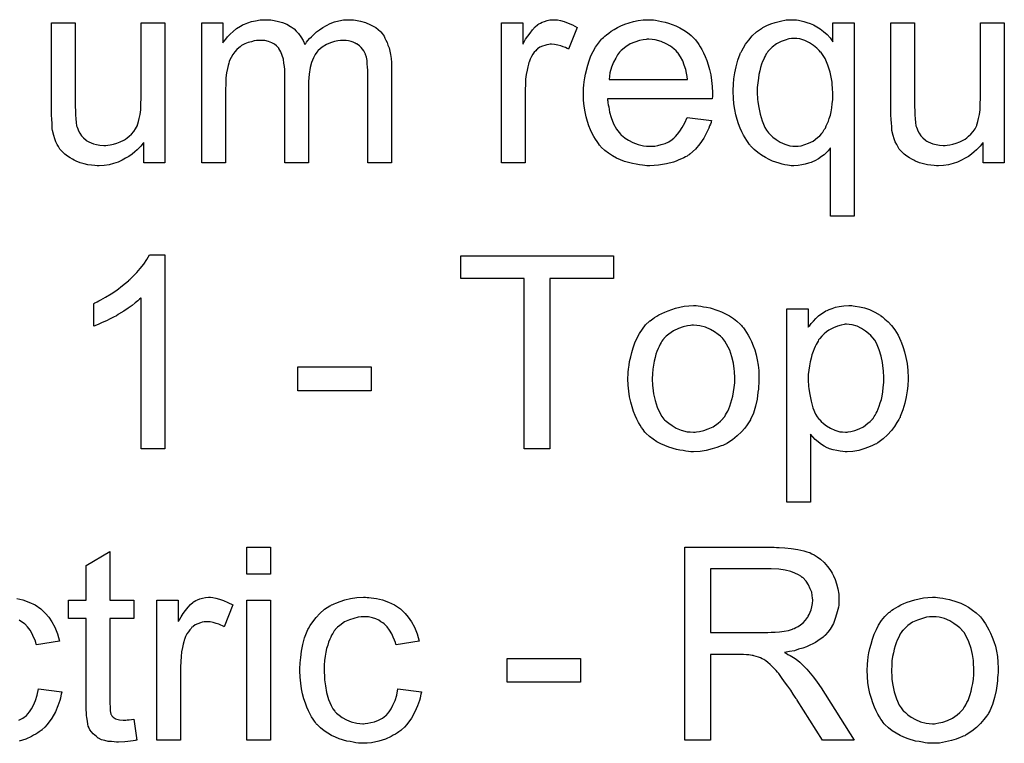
# Model space of a CAD drawing. Extents: x -2 to 8.5, y -2.9 to 5.2.
# Tile 183 of 207: x 3.896 to 4.304, y 3.178 to 3.478. Entities that reach past the tile are written whole.
import ezdxf

# ---------------------------------------------------------------- set-up
doc = ezdxf.new("R2010")
doc.units = 0
doc.layers.add('acc-ni-360-20-out-a_document', color=1, linetype='CONTINUOUS')

msp = doc.modelspace()

# ---------------------------------------------------------------- linework, layer by layer
at = {"layer": 'acc-ni-360-20-out-a_document', "color": 1}
for points in [[(4.033481, 3.478108), (4.034291, 3.478108), (4.035101, 3.477992), (4.037068, 3.477645), (4.03915, 3.477066), (4.041349, 3.476141), (4.043547, 3.474984), (4.045398, 3.473364), (4.045629, 3.473133), (4.046092, 3.472438), (4.046902, 3.471397), (4.047249, 3.470587), (4.047712, 3.469777), (4.048175, 3.468736), (4.048522, 3.467695), (4.048985, 3.466538), (4.049332, 3.465149), (4.049563, 3.463761), (4.049795, 3.462141), (4.050026, 3.460521), (4.050026, 3.45867), (4.050026, 3.418869), (4.040191, 3.418869), (4.040191, 3.455315), (4.040191, 3.45543), (4.040191, 3.455546), (4.040191, 3.45624), (4.040191, 3.457282), (4.040076, 3.458554), (4.03996, 3.459943), (4.039844, 3.461331), (4.039613, 3.46272), (4.039266, 3.463761), (4.039266, 3.463876), (4.039035, 3.464224), (4.038803, 3.464686), (4.038456, 3.465265), (4.037993, 3.465959), (4.037415, 3.466653), (4.03672, 3.467347), (4.035795, 3.468042), (4.035679, 3.468157), (4.035332, 3.468273), (4.034869, 3.468505), (4.034059, 3.468852), (4.033249, 3.469199), (4.032208, 3.46943), (4.031167, 3.469546), (4.029894, 3.469662), (4.029316, 3.469662), (4.028853, 3.469546), (4.027696, 3.46943), (4.026307, 3.469199), (4.024688, 3.46862), (4.022952, 3.467926), (4.021217, 3.466885), (4.019597, 3.465496), (4.019481, 3.465265), (4.019018, 3.464686), (4.018324, 3.463761), (4.01763, 3.462372), (4.01682, 3.460521), (4.016242, 3.458323), (4.015779, 3.455662), (4.015547, 3.452538), (4.015547, 3.418869), (4.005713, 3.418869), (4.005713, 3.456472), (4.005713, 3.456587), (4.005713, 3.456819), (4.005713, 3.45705), (4.005713, 3.457513), (4.005597, 3.458786), (4.005366, 3.460174), (4.005134, 3.461794), (4.004672, 3.463414), (4.004093, 3.464918), (4.003283, 3.466306), (4.003168, 3.466422), (4.00282, 3.466885), (4.002242, 3.467347), (4.001432, 3.468042), (4.000391, 3.46862), (3.999002, 3.469199), (3.997383, 3.469546), (3.995416, 3.469662), (3.994721, 3.469662), (3.993912, 3.469546), (3.992986, 3.46943), (3.991829, 3.469083), (3.990441, 3.468736), (3.989168, 3.468157), (3.987779, 3.467463), (3.987664, 3.467347), (3.987201, 3.467), (3.986622, 3.466538), (3.985812, 3.465843), (3.985003, 3.464918), (3.984193, 3.463761), (3.983383, 3.462488), (3.982689, 3.460984), (3.982573, 3.460753), (3.982457, 3.460174), (3.982226, 3.459249), (3.981879, 3.457976), (3.981532, 3.45624), (3.9813, 3.454158), (3.981184, 3.451728), (3.981069, 3.448951), (3.981069, 3.418869), (3.971234, 3.418869), (3.971234, 3.476951), (3.980028, 3.476951), (3.980028, 3.46862), (3.980143, 3.468852), (3.98049, 3.469314), (3.981184, 3.470124), (3.981994, 3.47105), (3.983036, 3.472207), (3.984308, 3.473364), (3.985697, 3.474521), (3.987317, 3.475562), (3.987548, 3.475678), (3.988126, 3.476025), (3.989052, 3.476372), (3.990325, 3.476951), (3.991829, 3.477413), (3.993564, 3.47776), (3.995531, 3.478108), (3.997614, 3.478223), (3.998655, 3.478223), (3.999928, 3.478108), (4.001316, 3.477876), (4.003052, 3.477529), (4.004787, 3.477066), (4.006523, 3.476372), (4.008143, 3.475447), (4.008374, 3.475331), (4.008837, 3.474984), (4.009531, 3.474405), (4.010457, 3.47348), (4.011382, 3.472438), (4.012423, 3.471166), (4.013349, 3.469662), (4.014043, 3.467926), (4.014159, 3.468042), (4.01439, 3.468389), (4.014738, 3.468852), (4.015316, 3.469546), (4.01601, 3.470356), (4.01682, 3.471166), (4.017746, 3.472091), (4.018903, 3.473133), (4.020175, 3.474058), (4.021448, 3.474984), (4.022952, 3.475794), (4.024572, 3.476604), (4.026307, 3.477298), (4.028159, 3.47776), (4.03001, 3.478108), (4.032093, 3.478223), (4.032902, 3.478223), (4.033481, 3.478108)], [(4.118868, 3.478108), (4.12014, 3.477876), (4.121644, 3.477413), (4.123264, 3.476835), (4.125115, 3.476025), (4.127082, 3.474984), (4.123495, 3.465959), (4.12338, 3.466075), (4.122917, 3.466306), (4.122223, 3.466653), (4.121297, 3.467), (4.120256, 3.467347), (4.118983, 3.467695), (4.117711, 3.467926), (4.116438, 3.468042), (4.115859, 3.468042), (4.115281, 3.467926), (4.114471, 3.46781), (4.113661, 3.467579), (4.11262, 3.467232), (4.111578, 3.466769), (4.110653, 3.466075), (4.110537, 3.465959), (4.11019, 3.465728), (4.109843, 3.465265), (4.109264, 3.464686), (4.108686, 3.463876), (4.108107, 3.462951), (4.107529, 3.46191), (4.107066, 3.460637), (4.10695, 3.460405), (4.106835, 3.459711), (4.106603, 3.45867), (4.106256, 3.457282), (4.105909, 3.455546), (4.105678, 3.453579), (4.105562, 3.451497), (4.105446, 3.449183), (4.105446, 3.418869), (4.095612, 3.418869), (4.095612, 3.476951), (4.104521, 3.476951), (4.104521, 3.468157), (4.104636, 3.468273), (4.105099, 3.469083), (4.105678, 3.470124), (4.106603, 3.471397), (4.107529, 3.47267), (4.10857, 3.474058), (4.109611, 3.475215), (4.110653, 3.476141), (4.110769, 3.476256), (4.111116, 3.476488), (4.11181, 3.476835), (4.112504, 3.477182), (4.11343, 3.477529), (4.114587, 3.477876), (4.115744, 3.478108), (4.117016, 3.478223), (4.117826, 3.478223), (4.118868, 3.478108)], [(4.158668, 3.478108), (4.159594, 3.477992), (4.160751, 3.47776), (4.162024, 3.477529), (4.163528, 3.477182), (4.164916, 3.476835), (4.166536, 3.476256), (4.16804, 3.475678), (4.16966, 3.474868), (4.17128, 3.473942), (4.172899, 3.472901), (4.174404, 3.471628), (4.175792, 3.47024), (4.175908, 3.470124), (4.176139, 3.469893), (4.176486, 3.46943), (4.176949, 3.468736), (4.177527, 3.467926), (4.178106, 3.467), (4.1788, 3.465843), (4.179494, 3.464455), (4.180189, 3.462951), (4.180883, 3.461331), (4.181461, 3.45948), (4.18204, 3.457513), (4.182502, 3.455315), (4.18285, 3.453001), (4.183081, 3.450571), (4.183197, 3.44791), (4.183197, 3.447794), (4.183197, 3.447331), (4.183197, 3.446521), (4.183081, 3.445365), (4.139694, 3.445365), (4.139694, 3.445249), (4.139694, 3.444902), (4.139809, 3.444439), (4.139809, 3.443745), (4.139925, 3.442935), (4.140156, 3.442009), (4.140503, 3.439927), (4.141198, 3.437613), (4.142123, 3.435067), (4.143396, 3.432753), (4.145016, 3.430671), (4.145131, 3.430671), (4.145247, 3.430439), (4.145941, 3.429861), (4.146983, 3.429051), (4.148371, 3.428241), (4.150222, 3.427315), (4.152305, 3.426505), (4.154619, 3.425927), (4.155891, 3.425811), (4.15728, 3.425695), (4.158206, 3.425695), (4.159247, 3.425811), (4.16052, 3.426043), (4.161908, 3.42639), (4.163528, 3.426852), (4.165032, 3.427547), (4.166536, 3.428472), (4.166652, 3.428588), (4.16723, 3.429051), (4.167924, 3.429745), (4.168734, 3.430671), (4.16966, 3.431943), (4.170701, 3.433563), (4.171742, 3.435414), (4.172668, 3.437613), (4.18285, 3.43634), (4.18285, 3.436224), (4.182734, 3.435993), (4.182618, 3.43553), (4.182387, 3.434836), (4.18204, 3.434142), (4.181693, 3.433216), (4.180767, 3.431249), (4.17961, 3.429051), (4.17799, 3.426737), (4.176139, 3.424539), (4.173825, 3.422456), (4.173709, 3.422456), (4.173478, 3.422224), (4.173131, 3.421993), (4.172668, 3.421646), (4.171974, 3.421299), (4.17128, 3.420952), (4.170354, 3.420489), (4.169313, 3.420026), (4.168156, 3.419563), (4.166999, 3.419101), (4.164106, 3.418406), (4.160867, 3.417828), (4.15728, 3.417597), (4.156007, 3.417597), (4.155197, 3.417712), (4.154156, 3.417828), (4.152883, 3.418059), (4.151495, 3.418291), (4.149991, 3.418522), (4.146751, 3.419448), (4.145016, 3.420142), (4.143396, 3.420836), (4.14166, 3.421762), (4.140041, 3.422803), (4.138537, 3.42396), (4.137032, 3.425348), (4.136917, 3.425464), (4.136685, 3.425695), (4.136338, 3.426158), (4.135875, 3.426852), (4.135297, 3.427662), (4.134718, 3.428588), (4.134024, 3.429745), (4.13333, 3.431018), (4.132636, 3.432522), (4.131942, 3.434142), (4.131363, 3.435993), (4.130785, 3.43796), (4.130322, 3.440042), (4.129975, 3.442356), (4.129743, 3.444786), (4.129628, 3.447331), (4.129628, 3.447447), (4.129628, 3.448026), (4.129628, 3.44872), (4.129743, 3.449761), (4.129859, 3.451034), (4.129975, 3.452422), (4.130206, 3.454042), (4.130553, 3.455662), (4.131479, 3.459364), (4.132057, 3.461215), (4.132752, 3.463182), (4.133677, 3.465034), (4.134718, 3.466769), (4.135875, 3.468505), (4.137148, 3.470124), (4.137264, 3.47024), (4.137495, 3.470471), (4.137958, 3.470818), (4.138537, 3.471397), (4.139231, 3.471976), (4.140156, 3.47267), (4.141198, 3.47348), (4.14247, 3.474174), (4.143743, 3.474984), (4.145247, 3.475678), (4.146867, 3.476372), (4.148602, 3.476951), (4.150454, 3.477529), (4.152421, 3.477876), (4.154503, 3.478108), (4.156701, 3.478223), (4.157858, 3.478223), (4.158668, 3.478108)], [(4.218022, 3.478108), (4.218948, 3.477992), (4.219989, 3.47776), (4.221146, 3.477413), (4.222419, 3.477066), (4.223807, 3.476604), (4.225196, 3.476025), (4.226584, 3.475215), (4.227973, 3.474405), (4.229361, 3.473364), (4.230749, 3.472091), (4.232022, 3.470703), (4.233179, 3.469083), (4.233179, 3.476951), (4.241972, 3.476951), (4.241972, 3.396655), (4.232138, 3.396655), (4.232138, 3.425001), (4.232022, 3.424886), (4.231675, 3.424423), (4.231212, 3.423844), (4.230518, 3.42315), (4.229592, 3.422224), (4.228435, 3.421415), (4.227163, 3.420489), (4.225659, 3.419679), (4.225427, 3.419563), (4.224964, 3.419332), (4.224154, 3.418985), (4.223113, 3.418638), (4.221725, 3.418291), (4.220336, 3.417944), (4.218717, 3.417712), (4.216981, 3.417597), (4.21594, 3.417597), (4.215246, 3.417712), (4.21432, 3.417828), (4.213279, 3.418059), (4.212122, 3.418291), (4.210849, 3.418638), (4.209576, 3.419101), (4.208072, 3.419563), (4.206684, 3.420258), (4.20518, 3.421068), (4.20356, 3.421993), (4.202056, 3.42315), (4.200552, 3.424423), (4.199163, 3.425811), (4.199048, 3.425927), (4.198816, 3.426158), (4.198469, 3.426621), (4.198006, 3.427315), (4.197428, 3.428125), (4.196849, 3.429166), (4.196155, 3.430323), (4.195461, 3.431712), (4.194767, 3.433216), (4.194073, 3.434952), (4.193494, 3.436803), (4.192916, 3.43877), (4.192453, 3.440968), (4.192106, 3.443282), (4.191874, 3.445712), (4.191758, 3.448373), (4.191758, 3.448488), (4.191758, 3.44872), (4.191758, 3.449183), (4.191758, 3.449877), (4.191874, 3.450571), (4.191874, 3.451497), (4.192106, 3.453695), (4.192453, 3.456125), (4.193031, 3.45867), (4.193725, 3.461447), (4.194767, 3.464108), (4.194767, 3.464224), (4.194882, 3.464455), (4.195114, 3.464802), (4.195345, 3.465265), (4.196039, 3.466538), (4.196965, 3.468042), (4.198238, 3.469777), (4.199742, 3.471513), (4.201477, 3.473133), (4.20356, 3.474637), (4.203676, 3.474637), (4.203791, 3.474752), (4.204138, 3.474984), (4.204601, 3.475215), (4.205758, 3.475794), (4.207378, 3.476488), (4.209229, 3.477066), (4.211427, 3.477645), (4.213742, 3.478108), (4.216287, 3.478223), (4.217328, 3.478223), (4.218022, 3.478108)], [(3.955962, 3.418869), (3.947169, 3.418869), (3.947169, 3.427315), (3.947053, 3.4272), (3.946822, 3.426852), (3.946474, 3.42639), (3.945896, 3.425811), (3.945202, 3.425117), (3.944392, 3.424191), (3.943466, 3.423381), (3.942309, 3.422456), (3.941037, 3.42153), (3.939648, 3.42072), (3.938144, 3.41991), (3.936524, 3.419101), (3.934673, 3.418522), (3.932822, 3.418059), (3.930739, 3.417712), (3.928657, 3.417597), (3.927847, 3.417597), (3.926805, 3.417712), (3.925533, 3.417828), (3.924029, 3.418059), (3.922409, 3.418406), (3.920789, 3.418869), (3.919054, 3.419563), (3.918822, 3.419679), (3.918359, 3.41991), (3.91755, 3.420373), (3.916624, 3.420952), (3.915467, 3.421646), (3.914426, 3.422456), (3.913384, 3.423381), (3.912459, 3.424423), (3.912343, 3.424539), (3.912112, 3.425001), (3.911765, 3.42558), (3.911302, 3.426505), (3.910723, 3.427547), (3.91026, 3.428819), (3.909798, 3.430208), (3.90945, 3.431712), (3.90945, 3.431828), (3.909335, 3.43229), (3.909219, 3.432985), (3.909219, 3.43391), (3.909103, 3.435299), (3.908988, 3.436803), (3.908872, 3.43877), (3.908872, 3.440968), (3.908872, 3.476951), (3.918706, 3.476951), (3.918706, 3.44467), (3.918706, 3.444555), (3.918706, 3.444323), (3.918706, 3.443976), (3.918706, 3.443398), (3.918706, 3.442125), (3.918822, 3.440505), (3.918822, 3.43877), (3.918938, 3.437034), (3.919054, 3.43553), (3.919285, 3.434257), (3.919285, 3.434142), (3.919516, 3.433679), (3.919748, 3.432985), (3.920095, 3.432059), (3.920673, 3.431133), (3.921368, 3.430092), (3.922177, 3.429166), (3.923219, 3.428241), (3.923334, 3.428125), (3.923797, 3.427894), (3.924376, 3.427547), (3.925301, 3.4272), (3.926343, 3.426737), (3.927615, 3.42639), (3.929004, 3.426158), (3.930624, 3.426043), (3.931434, 3.426043), (3.932243, 3.426158), (3.933285, 3.426274), (3.934557, 3.426621), (3.935946, 3.426968), (3.93745, 3.427547), (3.938954, 3.428241), (3.939185, 3.428357), (3.939648, 3.428704), (3.940342, 3.429166), (3.941152, 3.429861), (3.942078, 3.430786), (3.943003, 3.431828), (3.943813, 3.432985), (3.944508, 3.434373), (3.944623, 3.434604), (3.944739, 3.435067), (3.94497, 3.435993), (3.945318, 3.437265), (3.945665, 3.438885), (3.945896, 3.440852), (3.946012, 3.443166), (3.946127, 3.445827), (3.946127, 3.476951), (3.955962, 3.476951), (3.955962, 3.418869)], [(4.304335, 3.418869), (4.295541, 3.418869), (4.295541, 3.427315), (4.295426, 3.4272), (4.295194, 3.426852), (4.294847, 3.42639), (4.294269, 3.425811), (4.293574, 3.425117), (4.292765, 3.424191), (4.291839, 3.423381), (4.290682, 3.422456), (4.289409, 3.42153), (4.288021, 3.42072), (4.286517, 3.41991), (4.284897, 3.419101), (4.283046, 3.418522), (4.281195, 3.418059), (4.279112, 3.417712), (4.277029, 3.417597), (4.27622, 3.417597), (4.275178, 3.417712), (4.273905, 3.417828), (4.272401, 3.418059), (4.270782, 3.418406), (4.269162, 3.418869), (4.267426, 3.419563), (4.267195, 3.419679), (4.266732, 3.41991), (4.265922, 3.420373), (4.264997, 3.420952), (4.26384, 3.421646), (4.262798, 3.422456), (4.261757, 3.423381), (4.260831, 3.424423), (4.260716, 3.424539), (4.260484, 3.425001), (4.260137, 3.42558), (4.259674, 3.426505), (4.259096, 3.427547), (4.258633, 3.428819), (4.25817, 3.430208), (4.257823, 3.431712), (4.257823, 3.431828), (4.257708, 3.43229), (4.257592, 3.432985), (4.257592, 3.43391), (4.257476, 3.435299), (4.25736, 3.436803), (4.257245, 3.43877), (4.257245, 3.440968), (4.257245, 3.476951), (4.267079, 3.476951), (4.267079, 3.44467), (4.267079, 3.444555), (4.267079, 3.444323), (4.267079, 3.443976), (4.267079, 3.443398), (4.267079, 3.442125), (4.267195, 3.440505), (4.267195, 3.43877), (4.267311, 3.437034), (4.267426, 3.43553), (4.267658, 3.434257), (4.267658, 3.434142), (4.267889, 3.433679), (4.26812, 3.432985), (4.268468, 3.432059), (4.269046, 3.431133), (4.26974, 3.430092), (4.27055, 3.429166), (4.271592, 3.428241), (4.271707, 3.428125), (4.27217, 3.427894), (4.272748, 3.427547), (4.273674, 3.4272), (4.274715, 3.426737), (4.275988, 3.42639), (4.277377, 3.426158), (4.278996, 3.426043), (4.279806, 3.426043), (4.280616, 3.426158), (4.281657, 3.426274), (4.28293, 3.426621), (4.284319, 3.426968), (4.285823, 3.427547), (4.287327, 3.428241), (4.287558, 3.428357), (4.288021, 3.428704), (4.288715, 3.429166), (4.289525, 3.429861), (4.290451, 3.430786), (4.291376, 3.431828), (4.292186, 3.432985), (4.29288, 3.434373), (4.292996, 3.434604), (4.293112, 3.435067), (4.293343, 3.435993), (4.29369, 3.437265), (4.294037, 3.438885), (4.294269, 3.440852), (4.294384, 3.443166), (4.2945, 3.445827), (4.2945, 3.476951), (4.304335, 3.476951), (4.304335, 3.418869)], [(4.156817, 3.470124), (4.156123, 3.470124), (4.15566, 3.470009), (4.154387, 3.469893), (4.152883, 3.469546), (4.151032, 3.468967), (4.149065, 3.468157), (4.147214, 3.467), (4.145363, 3.465496), (4.145131, 3.465265), (4.144669, 3.464686), (4.143859, 3.463645), (4.143049, 3.462257), (4.142123, 3.460637), (4.141313, 3.458554), (4.140619, 3.456125), (4.140272, 3.453463), (4.172784, 3.453463), (4.172784, 3.453579), (4.172784, 3.453811), (4.172668, 3.454158), (4.172668, 3.45462), (4.172437, 3.456009), (4.17209, 3.457513), (4.171511, 3.459364), (4.170932, 3.4611), (4.170007, 3.462835), (4.168966, 3.464339), (4.168966, 3.464455), (4.168734, 3.464571), (4.168156, 3.465265), (4.167114, 3.466191), (4.165726, 3.467232), (4.16399, 3.468273), (4.161908, 3.469199), (4.159478, 3.469893), (4.158206, 3.470009), (4.156817, 3.470124)], [(4.217097, 3.470471), (4.216518, 3.470471), (4.216056, 3.470356), (4.214899, 3.47024), (4.213394, 3.469777), (4.211659, 3.469199), (4.209808, 3.468157), (4.207957, 3.466885), (4.207147, 3.465959), (4.206221, 3.465034), (4.206221, 3.464918), (4.20599, 3.464802), (4.205874, 3.464455), (4.205527, 3.463992), (4.20518, 3.463414), (4.204833, 3.46272), (4.204485, 3.46191), (4.204023, 3.460868), (4.20356, 3.459711), (4.203213, 3.458439), (4.202866, 3.45705), (4.202519, 3.455546), (4.202287, 3.453926), (4.202056, 3.452075), (4.201824, 3.450108), (4.201824, 3.448026), (4.201824, 3.44791), (4.201824, 3.447563), (4.201824, 3.446984), (4.20194, 3.446174), (4.20194, 3.445249), (4.202056, 3.444207), (4.202403, 3.441778), (4.202981, 3.439001), (4.203791, 3.436224), (4.204948, 3.433563), (4.205642, 3.432406), (4.206452, 3.431249), (4.206568, 3.431133), (4.206684, 3.431018), (4.207262, 3.430439), (4.208304, 3.429514), (4.209692, 3.428472), (4.211312, 3.427431), (4.213279, 3.426621), (4.215361, 3.425927), (4.216634, 3.425811), (4.217791, 3.425695), (4.218369, 3.425695), (4.218832, 3.425811), (4.219989, 3.425927), (4.221493, 3.42639), (4.223113, 3.426968), (4.224964, 3.427894), (4.226816, 3.429282), (4.227741, 3.430092), (4.228551, 3.431018), (4.228551, 3.431133), (4.228783, 3.431249), (4.229014, 3.431596), (4.229245, 3.432059), (4.229592, 3.432637), (4.230055, 3.433216), (4.230402, 3.434142), (4.230865, 3.435067), (4.231328, 3.436108), (4.231675, 3.437265), (4.232138, 3.438654), (4.232485, 3.440042), (4.232716, 3.441662), (4.232948, 3.443282), (4.233179, 3.445133), (4.233179, 3.4471), (4.233179, 3.447216), (4.233179, 3.447563), (4.233179, 3.448257), (4.233063, 3.449067), (4.233063, 3.449992), (4.232948, 3.451149), (4.232832, 3.452307), (4.232601, 3.453695), (4.232022, 3.456472), (4.231096, 3.459364), (4.22994, 3.462141), (4.22913, 3.463414), (4.22832, 3.464571), (4.22832, 3.464686), (4.228088, 3.464802), (4.22751, 3.465496), (4.226468, 3.466422), (4.225196, 3.467579), (4.22346, 3.46862), (4.221609, 3.469546), (4.219411, 3.47024), (4.218254, 3.470356), (4.217097, 3.470471)], [(3.955962, 3.30023), (3.946127, 3.30023), (3.946127, 3.362824), (3.946012, 3.362708), (3.945433, 3.362246), (3.944739, 3.361551), (3.943582, 3.360742), (3.942309, 3.3597), (3.940689, 3.358543), (3.938838, 3.357271), (3.936756, 3.355998), (3.93664, 3.355998), (3.936524, 3.355882), (3.93583, 3.355419), (3.934673, 3.354841), (3.933285, 3.354147), (3.931665, 3.353337), (3.929929, 3.352527), (3.928194, 3.351717), (3.926458, 3.351023), (3.926458, 3.36051), (3.926574, 3.36051), (3.926805, 3.360742), (3.927268, 3.360857), (3.927847, 3.361204), (3.928541, 3.361551), (3.929351, 3.362014), (3.931318, 3.363171), (3.933632, 3.364444), (3.935946, 3.366064), (3.938376, 3.367915), (3.940805, 3.369882), (3.940921, 3.369997), (3.941037, 3.370113), (3.941384, 3.37046), (3.941847, 3.370807), (3.942888, 3.371964), (3.944276, 3.373353), (3.945665, 3.374973), (3.947169, 3.376824), (3.948441, 3.378675), (3.949598, 3.380642), (3.955962, 3.380642), (3.955962, 3.30023)], [(4.142123, 3.370807), (4.115744, 3.370807), (4.115744, 3.30023), (4.105099, 3.30023), (4.105099, 3.370807), (4.07872, 3.370807), (4.07872, 3.380295), (4.142123, 3.380295), (4.142123, 3.370807)], [(4.177296, 3.359469), (4.178337, 3.359353), (4.179494, 3.359122), (4.180767, 3.35889), (4.182271, 3.358659), (4.185395, 3.357618), (4.187015, 3.357039), (4.188635, 3.356229), (4.190254, 3.355419), (4.191874, 3.354262), (4.193378, 3.353105), (4.194882, 3.351717), (4.194998, 3.351601), (4.19523, 3.35137), (4.195577, 3.350907), (4.196039, 3.350329), (4.196618, 3.349519), (4.197312, 3.348477), (4.198006, 3.34732), (4.1987, 3.346048), (4.199395, 3.344659), (4.200089, 3.342924), (4.200783, 3.341188), (4.201362, 3.339221), (4.201824, 3.337139), (4.202172, 3.33494), (4.202403, 3.332626), (4.202519, 3.330081), (4.202519, 3.329965), (4.202519, 3.329618), (4.202519, 3.32904), (4.202519, 3.32823), (4.202403, 3.327304), (4.202287, 3.326147), (4.202287, 3.32499), (4.202056, 3.323718), (4.201709, 3.320825), (4.201015, 3.317932), (4.200205, 3.31504), (4.199048, 3.312379), (4.199048, 3.312263), (4.198932, 3.312148), (4.1987, 3.3118), (4.198469, 3.311338), (4.197659, 3.310181), (4.196618, 3.308792), (4.19523, 3.307172), (4.193494, 3.305553), (4.191527, 3.303933), (4.189213, 3.302429), (4.189097, 3.302429), (4.188982, 3.302313), (4.188635, 3.302082), (4.188056, 3.30185), (4.187478, 3.301619), (4.186783, 3.301387), (4.185048, 3.300693), (4.183081, 3.300115), (4.180651, 3.299536), (4.178106, 3.299073), (4.175329, 3.298958), (4.174172, 3.298958), (4.173247, 3.299073), (4.172205, 3.299189), (4.171048, 3.299421), (4.16966, 3.299652), (4.168271, 3.299883), (4.165148, 3.300809), (4.163412, 3.301503), (4.161792, 3.302197), (4.160172, 3.303123), (4.158553, 3.304164), (4.157048, 3.305321), (4.155544, 3.30671), (4.155429, 3.306825), (4.155197, 3.307057), (4.15485, 3.307519), (4.154387, 3.308214), (4.153809, 3.309024), (4.15323, 3.309949), (4.152536, 3.311106), (4.151842, 3.312495), (4.151148, 3.313999), (4.150454, 3.315734), (4.149875, 3.317585), (4.149297, 3.319552), (4.148834, 3.321751), (4.148487, 3.324065), (4.148255, 3.32661), (4.14814, 3.329271), (4.14814, 3.329503), (4.14814, 3.329965), (4.148255, 3.330775), (4.148255, 3.331932), (4.148371, 3.333205), (4.148602, 3.334825), (4.148834, 3.336445), (4.149297, 3.338296), (4.149759, 3.340147), (4.150338, 3.342114), (4.151032, 3.344196), (4.151958, 3.346163), (4.152883, 3.348015), (4.154156, 3.349866), (4.155429, 3.351601), (4.157048, 3.353105), (4.157164, 3.353221), (4.157396, 3.353337), (4.157858, 3.353684), (4.158437, 3.354147), (4.159131, 3.354609), (4.160057, 3.355188), (4.160982, 3.355766), (4.162139, 3.356345), (4.163412, 3.356923), (4.1648, 3.357502), (4.167924, 3.358543), (4.171511, 3.359353), (4.173362, 3.359469), (4.175329, 3.359584), (4.176486, 3.359584), (4.177296, 3.359469)], [(4.241625, 3.359469), (4.242435, 3.359353), (4.244171, 3.359122), (4.246253, 3.358659), (4.248452, 3.357965), (4.25065, 3.356923), (4.252848, 3.355651), (4.252964, 3.355651), (4.253079, 3.355419), (4.253774, 3.354956), (4.254815, 3.354031), (4.256088, 3.352874), (4.257476, 3.35137), (4.258864, 3.349519), (4.260253, 3.34732), (4.26141, 3.344891), (4.26141, 3.344775), (4.261526, 3.344544), (4.261641, 3.344196), (4.261873, 3.343734), (4.262104, 3.343039), (4.262336, 3.342229), (4.262914, 3.340378), (4.263493, 3.338064), (4.263955, 3.335519), (4.264302, 3.332626), (4.264418, 3.329618), (4.264418, 3.329503), (4.264418, 3.329271), (4.264418, 3.328808), (4.264418, 3.328114), (4.264302, 3.327304), (4.264302, 3.326379), (4.264071, 3.324296), (4.263608, 3.321751), (4.26303, 3.31909), (4.26222, 3.316313), (4.261178, 3.313536), (4.261178, 3.31342), (4.261063, 3.313189), (4.260831, 3.312842), (4.2606, 3.312379), (4.25979, 3.311106), (4.258749, 3.309486), (4.257476, 3.307751), (4.255856, 3.306015), (4.254005, 3.30428), (4.251807, 3.30266), (4.251691, 3.30266), (4.251575, 3.302544), (4.251228, 3.302313), (4.250766, 3.302082), (4.249609, 3.301503), (4.247989, 3.300809), (4.246022, 3.300115), (4.243939, 3.299536), (4.24151, 3.299073), (4.23908, 3.298958), (4.23827, 3.298958), (4.237344, 3.299073), (4.236187, 3.299189), (4.234799, 3.299421), (4.233295, 3.299768), (4.231791, 3.30023), (4.230287, 3.300925), (4.230171, 3.30104), (4.229592, 3.301272), (4.228898, 3.301735), (4.227973, 3.302429), (4.227047, 3.303123), (4.22589, 3.304048), (4.224849, 3.30509), (4.223923, 3.306247), (4.223923, 3.278016), (4.214089, 3.278016), (4.214089, 3.358312), (4.222998, 3.358312), (4.222998, 3.350676), (4.223113, 3.350907), (4.223576, 3.35137), (4.224154, 3.35218), (4.22508, 3.353105), (4.226121, 3.354262), (4.227278, 3.355304), (4.228667, 3.356345), (4.230055, 3.357271), (4.230287, 3.357386), (4.230749, 3.357618), (4.231675, 3.357965), (4.232832, 3.358427), (4.23422, 3.35889), (4.23584, 3.359237), (4.237691, 3.359469), (4.239774, 3.359584), (4.241047, 3.359584), (4.241625, 3.359469)], [(4.175329, 3.351485), (4.174635, 3.351485), (4.174056, 3.35137), (4.172784, 3.351254), (4.171048, 3.350791), (4.169081, 3.350097), (4.166999, 3.349171), (4.165032, 3.347783), (4.16399, 3.346858), (4.163065, 3.345932), (4.163065, 3.345816), (4.162833, 3.3457), (4.162602, 3.345353), (4.162255, 3.344891), (4.161908, 3.344312), (4.161561, 3.343618), (4.161098, 3.342692), (4.160635, 3.341767), (4.160172, 3.34061), (4.15971, 3.339453), (4.159363, 3.338064), (4.159015, 3.33656), (4.158668, 3.33494), (4.158437, 3.333205), (4.158321, 3.331238), (4.158206, 3.329271), (4.158206, 3.329155), (4.158206, 3.328808), (4.158206, 3.32823), (4.158321, 3.32742), (4.158321, 3.326494), (4.158437, 3.325453), (4.158784, 3.323023), (4.159363, 3.320247), (4.160288, 3.31747), (4.161445, 3.314809), (4.162255, 3.313652), (4.163065, 3.312495), (4.163181, 3.312495), (4.163296, 3.312263), (4.16399, 3.311685), (4.165032, 3.310759), (4.16642, 3.309834), (4.168156, 3.308792), (4.170238, 3.307867), (4.172668, 3.307288), (4.173941, 3.307172), (4.175329, 3.307057), (4.176023, 3.307057), (4.176602, 3.307172), (4.177874, 3.307404), (4.17961, 3.307751), (4.181461, 3.308445), (4.183544, 3.309371), (4.185511, 3.310759), (4.186552, 3.311685), (4.187478, 3.31261), (4.187593, 3.312726), (4.187709, 3.312842), (4.18794, 3.313189), (4.188288, 3.313652), (4.188635, 3.31423), (4.189097, 3.314924), (4.18956, 3.31585), (4.190023, 3.316776), (4.190486, 3.317932), (4.190833, 3.319205), (4.191296, 3.320594), (4.191643, 3.322098), (4.19199, 3.323833), (4.192221, 3.325569), (4.192453, 3.327536), (4.192453, 3.329618), (4.192453, 3.329734), (4.192453, 3.330081), (4.192453, 3.33066), (4.192337, 3.331354), (4.192337, 3.332279), (4.192221, 3.333321), (4.191874, 3.33575), (4.191296, 3.338296), (4.19037, 3.341073), (4.189097, 3.343618), (4.188403, 3.344891), (4.187478, 3.345932), (4.187478, 3.346048), (4.187246, 3.346163), (4.186552, 3.346858), (4.185511, 3.347667), (4.184122, 3.348709), (4.182387, 3.34975), (4.180304, 3.350676), (4.17799, 3.351254), (4.176717, 3.35137), (4.175329, 3.351485)], [(4.238848, 3.351833), (4.23827, 3.351833), (4.237807, 3.351717), (4.23665, 3.351485), (4.235146, 3.351138), (4.23341, 3.350444), (4.231559, 3.349403), (4.230518, 3.348709), (4.229592, 3.347899), (4.228667, 3.346973), (4.227741, 3.345932), (4.227741, 3.345816), (4.22751, 3.3457), (4.227278, 3.345353), (4.227047, 3.344891), (4.2267, 3.344196), (4.226237, 3.343502), (4.225774, 3.342577), (4.225427, 3.341651), (4.224964, 3.340494), (4.224502, 3.339221), (4.224154, 3.337833), (4.223692, 3.336329), (4.22346, 3.334593), (4.223229, 3.332858), (4.222998, 3.331007), (4.222998, 3.328924), (4.222998, 3.328808), (4.222998, 3.328461), (4.222998, 3.327883), (4.223113, 3.327073), (4.223113, 3.326147), (4.223229, 3.325106), (4.223576, 3.322676), (4.224154, 3.319899), (4.224849, 3.317238), (4.226006, 3.314577), (4.2267, 3.31342), (4.22751, 3.312379), (4.227741, 3.312148), (4.22832, 3.311569), (4.229245, 3.310643), (4.230518, 3.309718), (4.232138, 3.308792), (4.233989, 3.307867), (4.236072, 3.307288), (4.237229, 3.307172), (4.238386, 3.307057), (4.23908, 3.307057), (4.239543, 3.307172), (4.2407, 3.307404), (4.242319, 3.307751), (4.244055, 3.308445), (4.245906, 3.309371), (4.247757, 3.310759), (4.248683, 3.311569), (4.249609, 3.312495), (4.249609, 3.31261), (4.24984, 3.312726), (4.250071, 3.313073), (4.250303, 3.313536), (4.250766, 3.314114), (4.251113, 3.314924), (4.251575, 3.315734), (4.252038, 3.316776), (4.252385, 3.317817), (4.252848, 3.319205), (4.253311, 3.320594), (4.253658, 3.322098), (4.253889, 3.323833), (4.254121, 3.325684), (4.254352, 3.327651), (4.254352, 3.329734), (4.254352, 3.32985), (4.254352, 3.330197), (4.254352, 3.330775), (4.254236, 3.331585), (4.254236, 3.332511), (4.254121, 3.333552), (4.253774, 3.335982), (4.253195, 3.338643), (4.252385, 3.341304), (4.251228, 3.343965), (4.250534, 3.345238), (4.249724, 3.346279), (4.249724, 3.346395), (4.249493, 3.34651), (4.248914, 3.347205), (4.247989, 3.348015), (4.246716, 3.349056), (4.245096, 3.350097), (4.243245, 3.351023), (4.241162, 3.351601), (4.240005, 3.351717), (4.238848, 3.351833)], [(4.04158, 3.324296), (4.011151, 3.324296), (4.011151, 3.334131), (4.04158, 3.334131), (4.04158, 3.324296)], [(3.933053, 3.237359), (3.943003, 3.237359), (3.943003, 3.229723), (3.933053, 3.229723), (3.933053, 3.195591), (3.933053, 3.19536), (3.933053, 3.194897), (3.933053, 3.194203), (3.933169, 3.193393), (3.933285, 3.191542), (3.9334, 3.190732), (3.933516, 3.190153), (3.933632, 3.189922), (3.933979, 3.189459), (3.934442, 3.188881), (3.935252, 3.188302), (3.935483, 3.188186), (3.936061, 3.187955), (3.937103, 3.187724), (3.938607, 3.187608), (3.939764, 3.187608), (3.940342, 3.187724), (3.941152, 3.187724), (3.942078, 3.187839), (3.943003, 3.187955), (3.944276, 3.179278), (3.944045, 3.179278), (3.943582, 3.179162), (3.942772, 3.179046), (3.941731, 3.17893), (3.940574, 3.178699), (3.939301, 3.178583), (3.936756, 3.178468), (3.93583, 3.178468), (3.934905, 3.178583), (3.933747, 3.178699), (3.932359, 3.178815), (3.930971, 3.179162), (3.929698, 3.179509), (3.928425, 3.180088), (3.92831, 3.180203), (3.927963, 3.180435), (3.9275, 3.180782), (3.926805, 3.18136), (3.926227, 3.181939), (3.925533, 3.182749), (3.924839, 3.183559), (3.924376, 3.1846), (3.924376, 3.184715), (3.924144, 3.185178), (3.924029, 3.185988), (3.923797, 3.187145), (3.923566, 3.188649), (3.92345, 3.189575), (3.92345, 3.190616), (3.923334, 3.191889), (3.923219, 3.193162), (3.923219, 3.19455), (3.923219, 3.19617), (3.923219, 3.229723), (3.91593, 3.229723), (3.91593, 3.237359), (3.923219, 3.237359), (3.923219, 3.251706), (3.933053, 3.257606), (3.933053, 3.237359)], [(3.999812, 3.248119), (3.989978, 3.248119), (3.989978, 3.259342), (3.999812, 3.259342), (3.999812, 3.248119)], [(4.209808, 3.259226), (4.210849, 3.259226), (4.213279, 3.259111), (4.215824, 3.258764), (4.218601, 3.258416), (4.221146, 3.257838), (4.222419, 3.257491), (4.22346, 3.257144), (4.223576, 3.257144), (4.223692, 3.257028), (4.224386, 3.256681), (4.225427, 3.256218), (4.2267, 3.255408), (4.228088, 3.254367), (4.229592, 3.252979), (4.230981, 3.251359), (4.232369, 3.249508), (4.232369, 3.249392), (4.232485, 3.249276), (4.232948, 3.248582), (4.23341, 3.247425), (4.234105, 3.245921), (4.234683, 3.244185), (4.235262, 3.242103), (4.235609, 3.239904), (4.235725, 3.237475), (4.235725, 3.237359), (4.235725, 3.237128), (4.235725, 3.236665), (4.235609, 3.236086), (4.235609, 3.235276), (4.235493, 3.234466), (4.23503, 3.2325), (4.234336, 3.230186), (4.23341, 3.227756), (4.232022, 3.225326), (4.231096, 3.224169), (4.230171, 3.223012), (4.230055, 3.222896), (4.22994, 3.222781), (4.229592, 3.222434), (4.22913, 3.222087), (4.228551, 3.221624), (4.227857, 3.221161), (4.226931, 3.220582), (4.226006, 3.219888), (4.224849, 3.21931), (4.223576, 3.218731), (4.222188, 3.218037), (4.220684, 3.217459), (4.218948, 3.216996), (4.217212, 3.216417), (4.215246, 3.21607), (4.213163, 3.215723), (4.213394, 3.215607), (4.213857, 3.215376), (4.214551, 3.214913), (4.215477, 3.21445), (4.21756, 3.213178), (4.218601, 3.212368), (4.219526, 3.211674), (4.219758, 3.211442), (4.220336, 3.210864), (4.221262, 3.209938), (4.222419, 3.208781), (4.223692, 3.207161), (4.225196, 3.205426), (4.2267, 3.203343), (4.22832, 3.201029), (4.242088, 3.179278), (4.228898, 3.179278), (4.218369, 3.195938), (4.218369, 3.196054), (4.218138, 3.196285), (4.217907, 3.196633), (4.21756, 3.197095), (4.21675, 3.198368), (4.215708, 3.199988), (4.214436, 3.201723), (4.213163, 3.203575), (4.21189, 3.20531), (4.210733, 3.20693), (4.210618, 3.207046), (4.21027, 3.207508), (4.209692, 3.208203), (4.208882, 3.209012), (4.207147, 3.210748), (4.206221, 3.211558), (4.205295, 3.212252), (4.20518, 3.212368), (4.204948, 3.212483), (4.204485, 3.212715), (4.203791, 3.213062), (4.203097, 3.213409), (4.202287, 3.213756), (4.200436, 3.214335), (4.20032, 3.214335), (4.200089, 3.21445), (4.199626, 3.21445), (4.199048, 3.214566), (4.198238, 3.214682), (4.197312, 3.214682), (4.196039, 3.214798), (4.182387, 3.214798), (4.182387, 3.179278), (4.171742, 3.179278), (4.171742, 3.259342), (4.208882, 3.259342), (4.209808, 3.259226)], [(4.207609, 3.250433), (4.182387, 3.250433), (4.182387, 3.223938), (4.206221, 3.223938), (4.207609, 3.224053), (4.209229, 3.224169), (4.21108, 3.224285), (4.212932, 3.224516), (4.214783, 3.224863), (4.216403, 3.225326), (4.216634, 3.225442), (4.217097, 3.225673), (4.217791, 3.22602), (4.218717, 3.226483), (4.219758, 3.227177), (4.220799, 3.227987), (4.221841, 3.229029), (4.22265, 3.230186), (4.222766, 3.230301), (4.222998, 3.230764), (4.223345, 3.231458), (4.223807, 3.232384), (4.224154, 3.233425), (4.224502, 3.234582), (4.224733, 3.235971), (4.224849, 3.237359), (4.224849, 3.237475), (4.224849, 3.23759), (4.224733, 3.238285), (4.224617, 3.239326), (4.224386, 3.240714), (4.223807, 3.242103), (4.223113, 3.243722), (4.222072, 3.245227), (4.220684, 3.246731), (4.220452, 3.246846), (4.219874, 3.247309), (4.218948, 3.247888), (4.217444, 3.248582), (4.215708, 3.249276), (4.213394, 3.249855), (4.210733, 3.250317), (4.207609, 3.250433)], [(3.894525, 3.238053), (3.896955, 3.237475), (3.8995, 3.236549), (3.902046, 3.235392), (3.904475, 3.233772), (3.904591, 3.233772), (3.904707, 3.233541), (3.905401, 3.232847), (3.906442, 3.231805), (3.907715, 3.230301), (3.908988, 3.22845), (3.91026, 3.226136), (3.911417, 3.223475), (3.912227, 3.220351), (3.902624, 3.218847), (3.902624, 3.218963), (3.902508, 3.219078), (3.902393, 3.219773), (3.902046, 3.220814), (3.901467, 3.222087), (3.900889, 3.223475), (3.899963, 3.224979), (3.898922, 3.226367), (3.897765, 3.227524), (3.897649, 3.22764), (3.897186, 3.227987), (3.896376, 3.22845), (3.895451, 3.229029)], [(3.975862, 3.238516), (3.977135, 3.238285), (3.978639, 3.237822), (3.980259, 3.237243), (3.98211, 3.236433), (3.984077, 3.235392), (3.98049, 3.226367), (3.980375, 3.226483), (3.979912, 3.226715), (3.979218, 3.227062), (3.978292, 3.227409), (3.977251, 3.227756), (3.975978, 3.228103), (3.974705, 3.228334), (3.973433, 3.22845), (3.972854, 3.22845), (3.972276, 3.228334), (3.971466, 3.228219), (3.970656, 3.227987), (3.969615, 3.22764), (3.968573, 3.227177), (3.967648, 3.226483), (3.967532, 3.226367), (3.967185, 3.226136), (3.966838, 3.225673), (3.966259, 3.225095), (3.965681, 3.224285), (3.965102, 3.223359), (3.964524, 3.222318), (3.964061, 3.221045), (3.963945, 3.220814), (3.963829, 3.22012), (3.963598, 3.219078), (3.963251, 3.21769), (3.962904, 3.215954), (3.962673, 3.213988), (3.962557, 3.211905), (3.962441, 3.209591), (3.962441, 3.179278), (3.952607, 3.179278), (3.952607, 3.237359), (3.961515, 3.237359), (3.961515, 3.228566), (3.961631, 3.228682), (3.962094, 3.229491), (3.962673, 3.230533), (3.963598, 3.231805), (3.964524, 3.233078), (3.965565, 3.234466), (3.966606, 3.235624), (3.967648, 3.236549), (3.967763, 3.236665), (3.96811, 3.236896), (3.968805, 3.237243), (3.969499, 3.23759), (3.970424, 3.237938), (3.971581, 3.238285), (3.972738, 3.238516), (3.974011, 3.238632), (3.974821, 3.238632), (3.975862, 3.238516)], [(3.999812, 3.179278), (3.989978, 3.179278), (3.989978, 3.237359), (3.999812, 3.237359), (3.999812, 3.179278)], [(4.03996, 3.238516), (4.040654, 3.238516), (4.04158, 3.2384), (4.043778, 3.238053), (4.046208, 3.237475), (4.048753, 3.236549), (4.051299, 3.235392), (4.053728, 3.233772), (4.053844, 3.233772), (4.05396, 3.233541), (4.054654, 3.232847), (4.055695, 3.231805), (4.056968, 3.230301), (4.058241, 3.22845), (4.059513, 3.226136), (4.06067, 3.223475), (4.06148, 3.220351), (4.051877, 3.218847), (4.051877, 3.218963), (4.051762, 3.219078), (4.051646, 3.219773), (4.051299, 3.220814), (4.05072, 3.222087), (4.050142, 3.223475), (4.049216, 3.224979), (4.048175, 3.226367), (4.047018, 3.227524), (4.046902, 3.22764), (4.046439, 3.227987), (4.045629, 3.22845), (4.044704, 3.229029), (4.043431, 3.229607), (4.042043, 3.23007), (4.040423, 3.230417), (4.038687, 3.230533), (4.037993, 3.230533), (4.037415, 3.230417), (4.036142, 3.230301), (4.034407, 3.229838), (4.032555, 3.22926), (4.030473, 3.228334), (4.028506, 3.226946), (4.02758, 3.226136), (4.026655, 3.225211), (4.026655, 3.225095), (4.026423, 3.224979), (4.026192, 3.224632), (4.02596, 3.224169), (4.025613, 3.223591), (4.025151, 3.222896), (4.024803, 3.222087), (4.024341, 3.221161), (4.023878, 3.220004), (4.023531, 3.218731), (4.023068, 3.217343), (4.022721, 3.215839), (4.022489, 3.214219), (4.022258, 3.212368), (4.022027, 3.210401), (4.022027, 3.208318), (4.022027, 3.208203), (4.022027, 3.207856), (4.022027, 3.207161), (4.022142, 3.206467), (4.022142, 3.205426), (4.022258, 3.204385), (4.022605, 3.201839), (4.023068, 3.199062), (4.023878, 3.19617), (4.024919, 3.193624), (4.025613, 3.192352), (4.026423, 3.19131), (4.026655, 3.191079), (4.027233, 3.190501), (4.028274, 3.189691), (4.029547, 3.188765), (4.031283, 3.187724), (4.033249, 3.186914), (4.035564, 3.186335), (4.036836, 3.18622), (4.038109, 3.186104), (4.03834, 3.186104), (4.039035, 3.18622), (4.040191, 3.186335), (4.041464, 3.186567), (4.042968, 3.186914), (4.044588, 3.187608), (4.046208, 3.188418), (4.047712, 3.189575), (4.047943, 3.189691), (4.048291, 3.190269), (4.048985, 3.191079), (4.049795, 3.192352), (4.050604, 3.193856), (4.05153, 3.195707), (4.052224, 3.198021), (4.052687, 3.200566), (4.062406, 3.199294), (4.062406, 3.199178), (4.06229, 3.198831), (4.062175, 3.198368), (4.062059, 3.197674), (4.061827, 3.196748), (4.061596, 3.195823), (4.060786, 3.193509), (4.059745, 3.191079), (4.058241, 3.188418), (4.05639, 3.185872), (4.055348, 3.184715), (4.054191, 3.183559), (4.054075, 3.183443), (4.053844, 3.183327), (4.053497, 3.183096), (4.053034, 3.182749), (4.052456, 3.182286), (4.051646, 3.181823), (4.05072, 3.18136), (4.049795, 3.180782), (4.047481, 3.17974), (4.044704, 3.17893), (4.041696, 3.178236), (4.03996, 3.178121), (4.038225, 3.178005), (4.037068, 3.178005), (4.036258, 3.178121), (4.035216, 3.178236), (4.034059, 3.178468), (4.032787, 3.178699), (4.031398, 3.17893), (4.028274, 3.179856), (4.02677, 3.18055), (4.025151, 3.181244), (4.023531, 3.18217), (4.022027, 3.183211), (4.020523, 3.184368), (4.019134, 3.185757), (4.019018, 3.185872), (4.018787, 3.186104), (4.01844, 3.186567), (4.017977, 3.187145), (4.017514, 3.187955), (4.01682, 3.188996), (4.016242, 3.190153), (4.015547, 3.191426), (4.014853, 3.19293), (4.014275, 3.194666), (4.013581, 3.196401), (4.013118, 3.198484), (4.012655, 3.200566), (4.012308, 3.202996), (4.012076, 3.205426), (4.011961, 3.208087), (4.011961, 3.208203), (4.011961, 3.20855), (4.011961, 3.209012), (4.011961, 3.209707), (4.012076, 3.210517), (4.012076, 3.211442), (4.012192, 3.212483), (4.012308, 3.21364), (4.012655, 3.216186), (4.013233, 3.218963), (4.013928, 3.22174), (4.014969, 3.224516), (4.014969, 3.224632), (4.015085, 3.224863), (4.015316, 3.225211), (4.015547, 3.225673), (4.016242, 3.226946), (4.017283, 3.22845), (4.018671, 3.230186), (4.020291, 3.231921), (4.022258, 3.233657), (4.024456, 3.235045), (4.024572, 3.235045), (4.024803, 3.235161), (4.025151, 3.235392), (4.025613, 3.235624), (4.026192, 3.235855), (4.026886, 3.236202), (4.028622, 3.236896), (4.030588, 3.237475), (4.033018, 3.238053), (4.035564, 3.238516), (4.03834, 3.238632), (4.039266, 3.238632), (4.03996, 3.238516)], [(4.276567, 3.238516), (4.277608, 3.2384), (4.278765, 3.238169), (4.280038, 3.237938), (4.281542, 3.237706), (4.284666, 3.236665), (4.286285, 3.236086), (4.287905, 3.235276), (4.289525, 3.234466), (4.291145, 3.233309), (4.292649, 3.232153), (4.294153, 3.230764), (4.294269, 3.230648), (4.2945, 3.230417), (4.294847, 3.229954), (4.29531, 3.229376), (4.295889, 3.228566), (4.296583, 3.227524), (4.297277, 3.226367), (4.297971, 3.225095), (4.298665, 3.223706), (4.299359, 3.221971), (4.300054, 3.220235), (4.300632, 3.218269), (4.301095, 3.216186), (4.301442, 3.213988), (4.301673, 3.211674), (4.301789, 3.209128), (4.301789, 3.209012), (4.301789, 3.208665), (4.301789, 3.208087), (4.301789, 3.207277), (4.301673, 3.206351), (4.301558, 3.205194), (4.301558, 3.204037), (4.301326, 3.202765), (4.300979, 3.199872), (4.300285, 3.19698), (4.299475, 3.194087), (4.298318, 3.191426), (4.298318, 3.19131), (4.298203, 3.191195), (4.297971, 3.190848), (4.29774, 3.190385), (4.29693, 3.189228), (4.295889, 3.187839), (4.2945, 3.18622), (4.292765, 3.1846), (4.290798, 3.18298), (4.288484, 3.181476), (4.288368, 3.181476), (4.288252, 3.18136), (4.287905, 3.181129), (4.287327, 3.180897), (4.286748, 3.180666), (4.286054, 3.180435), (4.284319, 3.17974), (4.282352, 3.179162), (4.279922, 3.178583), (4.277377, 3.178121), (4.2746, 3.178005), (4.273443, 3.178005), (4.272517, 3.178121), (4.271476, 3.178236), (4.270319, 3.178468), (4.26893, 3.178699), (4.267542, 3.17893), (4.264418, 3.179856), (4.262683, 3.18055), (4.261063, 3.181244), (4.259443, 3.18217), (4.257823, 3.183211), (4.256319, 3.184368), (4.254815, 3.185757), (4.254699, 3.185872), (4.254468, 3.186104), (4.254121, 3.186567), (4.253658, 3.187261), (4.253079, 3.188071), (4.252501, 3.188996), (4.251807, 3.190153), (4.251113, 3.191542), (4.250418, 3.193046), (4.249724, 3.194781), (4.249146, 3.196633), (4.248567, 3.198599), (4.248104, 3.200798), (4.247757, 3.203112), (4.247526, 3.205657), (4.24741, 3.208318), (4.24741, 3.20855), (4.24741, 3.209012), (4.247526, 3.209822), (4.247526, 3.210979), (4.247642, 3.212252), (4.247873, 3.213872), (4.248104, 3.215492), (4.248567, 3.217343), (4.24903, 3.219194), (4.249609, 3.221161), (4.250303, 3.223244), (4.251228, 3.225211), (4.252154, 3.227062), (4.253427, 3.228913), (4.254699, 3.230648), (4.256319, 3.232153), (4.256435, 3.232268), (4.256666, 3.232384), (4.257129, 3.232731), (4.257708, 3.233194), (4.258402, 3.233657), (4.259327, 3.234235), (4.260253, 3.234814), (4.26141, 3.235392), (4.262683, 3.235971), (4.264071, 3.236549), (4.267195, 3.23759), (4.270782, 3.2384), (4.272633, 3.238516), (4.2746, 3.238632), (4.275757, 3.238632), (4.276567, 3.238516)], [(4.2746, 3.230533), (4.273905, 3.230533), (4.273327, 3.230417), (4.272054, 3.230301), (4.270319, 3.229838), (4.268352, 3.229144), (4.266269, 3.228219), (4.264302, 3.22683), (4.263261, 3.225905), (4.262336, 3.224979), (4.262336, 3.224863), (4.262104, 3.224748), (4.261873, 3.224401), (4.261526, 3.223938), (4.261178, 3.223359), (4.260831, 3.222665), (4.260369, 3.22174), (4.259906, 3.220814), (4.259443, 3.219657), (4.25898, 3.2185), (4.258633, 3.217111), (4.258286, 3.215607), (4.257939, 3.213988), (4.257708, 3.212252), (4.257592, 3.210285), (4.257476, 3.208318), (4.257476, 3.208203), (4.257476, 3.207856), (4.257476, 3.207277), (4.257592, 3.206467), (4.257592, 3.205541), (4.257708, 3.2045), (4.258055, 3.20207), (4.258633, 3.199294), (4.259559, 3.196517), (4.260716, 3.193856), (4.261526, 3.192699), (4.262336, 3.191542), (4.262451, 3.191542), (4.262567, 3.19131), (4.263261, 3.190732), (4.264302, 3.189806), (4.265691, 3.188881), (4.267426, 3.187839), (4.269509, 3.186914), (4.271939, 3.186335), (4.273211, 3.18622), (4.2746, 3.186104), (4.275294, 3.186104), (4.275872, 3.18622), (4.277145, 3.186451), (4.278881, 3.186798), (4.280732, 3.187492), (4.282814, 3.188418), (4.284781, 3.189806), (4.285823, 3.190732), (4.286748, 3.191657), (4.286864, 3.191773), (4.28698, 3.191889), (4.287211, 3.192236), (4.287558, 3.192699), (4.287905, 3.193277), (4.288368, 3.193972), (4.288831, 3.194897), (4.289294, 3.195823), (4.289756, 3.19698), (4.290104, 3.198252), (4.290566, 3.199641), (4.290913, 3.201145), (4.291261, 3.20288), (4.291492, 3.204616), (4.291723, 3.206583), (4.291723, 3.208665), (4.291723, 3.208781), (4.291723, 3.209128), (4.291723, 3.209707), (4.291608, 3.210401), (4.291608, 3.211327), (4.291492, 3.212368), (4.291145, 3.214798), (4.290566, 3.217343), (4.289641, 3.22012), (4.288368, 3.222665), (4.287674, 3.223938), (4.286748, 3.224979), (4.286748, 3.225095), (4.286517, 3.225211), (4.285823, 3.225905), (4.284781, 3.226715), (4.283393, 3.227756), (4.281657, 3.228797), (4.279575, 3.229723), (4.277261, 3.230301), (4.275988, 3.230417), (4.2746, 3.230533)], [(4.128471, 3.203343), (4.098042, 3.203343), (4.098042, 3.213178), (4.128471, 3.213178), (4.128471, 3.203343)], [(3.895335, 3.187608), (3.896955, 3.188418), (3.898459, 3.189575), (3.89869, 3.189691), (3.899037, 3.190269), (3.899732, 3.191079), (3.900542, 3.192352), (3.901352, 3.193856), (3.902277, 3.195707), (3.902971, 3.198021), (3.903434, 3.200566), (3.913153, 3.199294), (3.913153, 3.199178), (3.913037, 3.198831), (3.912921, 3.198368), (3.912806, 3.197674), (3.912574, 3.196748), (3.912343, 3.195823), (3.911533, 3.193509), (3.910492, 3.191079), (3.908988, 3.188418), (3.907137, 3.185872), (3.906095, 3.184715), (3.904938, 3.183559), (3.904823, 3.183443), (3.904591, 3.183327), (3.904244, 3.183096), (3.903781, 3.182749), (3.903203, 3.182286), (3.902393, 3.181823), (3.901467, 3.18136), (3.900542, 3.180782), (3.898228, 3.17974), (3.895451, 3.17893)]]:
    msp.add_lwpolyline(points, dxfattribs=at)

doc.saveas('drawing.dxf')
